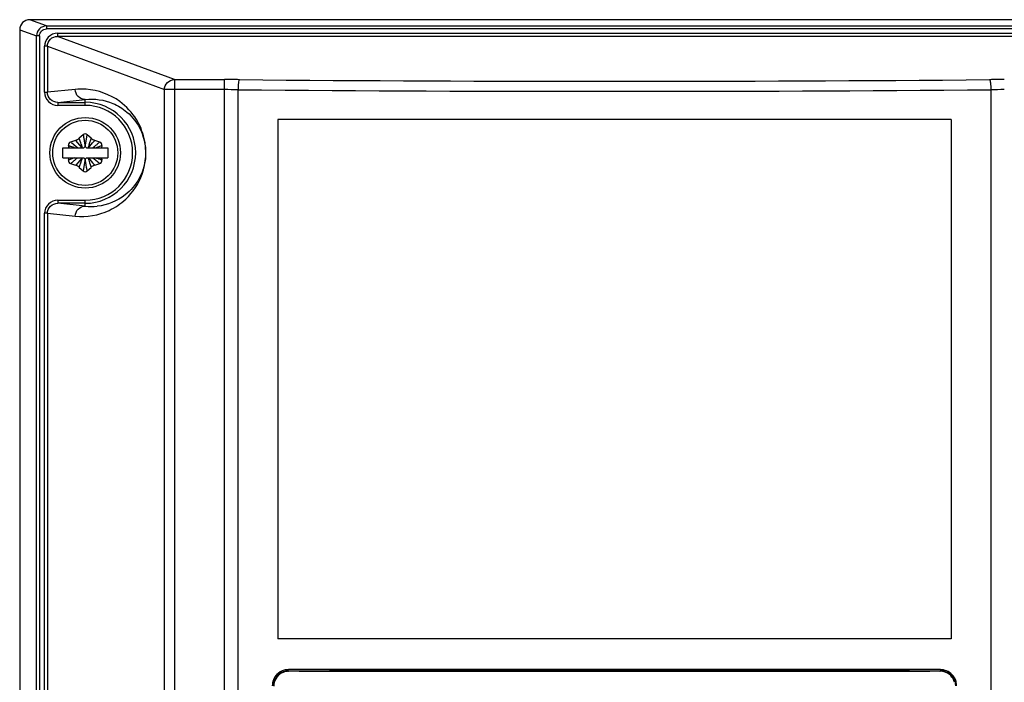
# Model space of a CAD drawing. Header units: inches. Extents: x 0 to 82.7, y 0 to 58.5.
# Tile 11 of 67: x 9.8 to 13.6, y 33.5 to 36.1. Entities that reach past the tile are written whole.
import ezdxf

# ---------------------------------------------------------------- set-up
doc = ezdxf.new("R2010")
doc.units = ezdxf.units.IN
doc.header["$LTSCALE"] = 4.547244
doc.header["$MEASUREMENT"] = 0
doc.layers.get('0').update_dxf_attribs({"linetype": 'CONTINUOUS'})

msp = doc.modelspace()

# ---------------------------------------------------------------- linework, layer by layer
at = {"color": 7, "linetype": 'CONTINUOUS'}
for p, q in [((9.8629, 36.1032), (9.7975, 36.1275)), ((19.246, 36.1275), (9.7975, 36.1275)), ((9.758, 36.0884), (9.758, 19.6232)), ((9.758, 36.0884), (9.8236, 36.0641)), ((9.8629, 36.1032), (9.8629, 36.0914)), ((9.8629, 36.1032), (19.1806, 36.1032)), ((19.1806, 36.0914), (9.8629, 36.0914)), ((9.906, 36.0743), (9.906, 36.0625)), ((9.906, 36.0743), (19.1375, 36.0743)), ((9.8236, 23.9057), (9.8236, 36.0641)), ((9.8352, 36.0641), (9.8236, 36.0641)), ((9.8352, 36.0641), (9.8352, 23.9057)), ((10.362, 35.8936), (9.906, 36.0625)), ((19.1375, 36.0625), (9.906, 36.0625)), ((9.8546, 35.844), (9.8546, 36.0235)), ((9.8663, 36.0235), (9.8546, 36.0235)), ((9.8663, 36.0235), (9.8663, 35.844)), ((9.8663, 36.0235), (10.3232, 35.8543)), ((10.362, 35.8936), (10.362, 20.1002)), ((10.362, 35.8936), (10.5581, 35.8936)), ((10.5581, 20.1189), (10.5581, 35.8936)), ((9.8546, 35.844), (9.8663, 35.844)), ((9.9751, 35.8552), (9.8663, 35.844)), ((10.3232, 20.1395), (10.3232, 35.8543)), ((10.5581, 35.8543), (10.3232, 35.8543)), ((10.6106, 20.0854), (10.6106, 35.854)), ((13.551, 35.854), (13.551, 19.7273)), ((9.9064, 35.8048), (10.0139, 35.8158)), ((9.9064, 35.8048), (9.9064, 35.793)), ((9.9064, 35.8048), (10.0139, 35.8048)), ((10.0139, 35.793), (10.0139, 35.8158)), ((10.0143, 35.793), (9.9064, 35.793)), ((10.7658, 35.7377), (10.7658, 33.7101)), ((13.3958, 35.7377), (10.7658, 35.7377)), ((13.3958, 35.7377), (13.3958, 33.7101)), ((9.9764, 35.6563), (9.9566, 35.6499)), ((9.9849, 35.6465), (9.9767, 35.6559)), ((10.006, 35.6784), (9.9906, 35.6645)), ((9.9968, 35.6465), (9.9907, 35.664)), ((10.016, 35.6451), (10.0217, 35.6781)), ((10.0372, 35.6645), (10.0218, 35.6784)), ((10.0347, 35.6574), (10.0311, 35.6468)), ((10.0372, 35.6645), (10.0347, 35.6574)), ((10.0428, 35.6465), (10.051, 35.6559)), ((10.0711, 35.6499), (10.0514, 35.6563)), ((9.9261, 35.5881), (9.9261, 35.6275)), ((9.9261, 35.6275), (10.0082, 35.6275)), ((9.9506, 35.6275), (9.9487, 35.6362)), ((9.9785, 35.6316), (9.9598, 35.6473)), ((9.9839, 35.6272), (9.9785, 35.6316)), ((10.0015, 35.6274), (9.9849, 35.6465)), ((10.0082, 35.6275), (10.0139, 35.6325)), ((10.0116, 35.6457), (10.0139, 35.6325)), ((10.0139, 35.6325), (10.016, 35.6451)), ((10.0139, 35.6325), (10.0195, 35.6275)), ((10.0195, 35.6275), (10.1016, 35.6275)), ((10.0262, 35.6327), (10.0244, 35.6274)), ((10.0262, 35.6275), (10.0428, 35.6465)), ((10.028, 35.6377), (10.0262, 35.6327)), ((10.0311, 35.6468), (10.028, 35.6377)), ((10.0551, 35.6275), (10.0599, 35.6292)), ((10.0599, 35.6292), (10.0787, 35.6361)), ((10.079, 35.6362), (10.0771, 35.6275)), ((10.1016, 35.6275), (10.1016, 35.5881)), ((9.9261, 35.5881), (10.0082, 35.5881)), ((9.9487, 35.5793), (9.9506, 35.5881)), ((9.9678, 35.5863), (9.949, 35.5794)), ((9.9726, 35.5881), (9.9678, 35.5863)), ((10.0015, 35.5881), (9.9849, 35.5691)), ((9.9966, 35.5687), (9.9998, 35.5778)), ((9.9998, 35.5778), (10.0015, 35.5828)), ((10.0015, 35.5828), (10.0033, 35.5881)), ((10.0139, 35.583), (10.0082, 35.5881)), ((10.0139, 35.583), (10.0117, 35.5704)), ((10.0195, 35.5881), (10.0139, 35.583)), ((10.0161, 35.5699), (10.0139, 35.583)), ((10.0195, 35.5881), (10.1016, 35.5881)), ((10.0262, 35.5881), (10.0428, 35.569)), ((10.0438, 35.5883), (10.0492, 35.5839)), ((10.0492, 35.5839), (10.068, 35.5682)), ((10.0771, 35.5881), (10.079, 35.5793)), ((9.9566, 35.5656), (9.9764, 35.5592)), ((9.9849, 35.5691), (9.9767, 35.5596)), ((9.9906, 35.551), (9.993, 35.5582)), ((9.9906, 35.551), (10.006, 35.5371)), ((9.993, 35.5582), (9.9966, 35.5687)), ((10.0117, 35.5704), (10.006, 35.5375)), ((10.0218, 35.5371), (10.0372, 35.551)), ((10.031, 35.569), (10.037, 35.5515)), ((10.0428, 35.569), (10.051, 35.5596)), ((10.0514, 35.5592), (10.0711, 35.5656)), ((9.9064, 35.4225), (9.9064, 35.4107)), ((9.9064, 35.4225), (10.0139, 35.4225)), ((10.0139, 35.3997), (10.0139, 35.4225)), ((10.0139, 35.3997), (9.9064, 35.4107)), ((10.0139, 35.4107), (9.9064, 35.4107)), ((9.8546, 30.411), (9.8546, 35.3715)), ((9.8663, 35.3715), (9.8546, 35.3715)), ((9.8663, 35.3715), (9.8663, 30.411)), ((9.8663, 35.3715), (9.9751, 35.3604)), ((13.3958, 33.7101), (10.7658, 33.7101)), ((10.8068, 33.5857), (10.8094, 33.5857)), ((13.354, 33.5898), (10.8076, 33.5898)), ((13.3522, 33.5857), (13.3547, 33.5857))]:
    msp.add_line(p, q, dxfattribs=at)
for radius in [0.1378, 0.1271]:
    msp.add_circle((10.0139, 35.6078), radius, dxfattribs=at)
for centre, radius, start, end in [((10.5583, 29.1118), 6.7817, 89.51313, 90.00109), ((12.0808, 208.4813), 172.5942, 269.513691, 270.486309), ((13.6033, 29.1118), 6.7817, 89.99891, 90.48687), ((10.0006, 35.6047), 0.2517, 86.2022, 95.8244), ((10.5582, 30.2495), 5.6048, 89.4644, 90.0012), ((12.0808, 209.6818), 173.834, 269.515429, 270.484571), ((13.6033, 30.2495), 5.6048, 89.9988, 90.5356), ((10.0139, 35.6078), 0.1971, 270, 90), ((10.0139, 35.6078), 0.1852, 270, 89.8776), ((9.9603, 35.6387), 0.0118, 107.9722, 192.0278), ((9.9642, 35.6938), 0.0394, 287.9722, 312.0278), ((10.0139, 35.6696), 0.0118, 47.9722, 132.0278), ((11.8758, 35.9814), 1.8941, 189.71, 190.2098), ((10.0635, 35.6938), 0.0394, 227.9722, 252.0278), ((10.0674, 35.6387), 0.0118, 347.9722, 72.0278), ((9.8019, 35.1796), 0.4793, 69.1438, 69.7569), ((0.5587, 32.3942), 9.9827, 18.89813, 19.01382), ((9.7957, 35.9367), 0.3967, 308.773, 309.7763), ((9.5177, 36.2707), 0.8312, 309.7741, 310.2098), ((11.8454, 33.5177), 2.7739, 130.1015, 130.2176), ((9.9603, 35.5768), 0.0118, 167.9722, 252.0278), ((8.1823, 37.6978), 2.7739, 310.1015, 310.2176), ((10.5101, 34.9448), 0.8312, 129.7741, 130.2098), ((10.2321, 35.2788), 0.3967, 128.773, 129.7763), ((19.469, 38.8214), 9.9827, 198.89813, 199.01382), ((10.2258, 36.036), 0.4793, 249.1438, 249.7569), ((10.0674, 35.5768), 0.0118, 287.9722, 12.0278), ((9.9642, 35.5218), 0.0394, 47.9722, 72.0278), ((10.0139, 35.5459), 0.0118, 227.9722, 312.0278), ((8.1519, 35.2341), 1.8941, 9.71, 10.2098), ((10.0635, 35.5218), 0.0394, 107.9722, 132.0278), ((10.0394, 35.6106), 0.2124, 263.0942, 275.8623), ((10.8074, 33.5273), 0.0585, 127.8385, 142.9061), ((10.8084, 33.525), 0.0583, 112.0809, 119.7071), ((10.8078, 33.5247), 0.0651, 90.147, 105.4601), ((10.9733, 33.765), 0.2447, 227.1439, 227.944), ((13.1884, 33.7649), 0.2446, 312.0557, 312.8563), ((13.3528, 33.5246), 0.0587, 88.0099, 90.5236), ((13.3546, 33.5276), 0.058, 74.8838, 89.8683), ((13.3542, 33.5273), 0.0585, 37.038, 52.0582), ((10.8088, 33.5266), 0.0601, 165.3669, 180.1118), ((13.3534, 33.5256), 0.0578, 14.8645, 30.181), ((13.3526, 33.5264), 0.0647, 0.0645, 14.93)]:
    msp.add_arc(centre, radius, start, end, dxfattribs=at)
msp.add_ellipse((9.7979, 36.088), major_axis=(0.0375, -0.0139), ratio=0.983799, start_param=8.21404, end_param=9.774197, dxfattribs=at)
for points, knots in [([(9.8629, 36.1032), (9.8529, 36.1032), (9.832, 36.0949), (9.8236, 36.0741), (9.8236, 36.0641)], [0, 0, 0, 0, 0.499958, 1, 1, 1, 1]), ([(9.8352, 36.0641), (9.8352, 36.0711), (9.8412, 36.0858), (9.8558, 36.0914), (9.8629, 36.0914)], [0, 0, 0, 0, 0.499721, 1, 1, 1, 1]), ([(9.906, 36.0743), (9.893, 36.0743), (9.8658, 36.0637), (9.8546, 36.0365), (9.8546, 36.0235)], [0, 0, 0, 0, 0.500305, 1, 1, 1, 1]), ([(9.8663, 36.0235), (9.8663, 36.0336), (9.8749, 36.0545), (9.896, 36.0625), (9.906, 36.0625)], [0, 0, 0, 0, 0.499693, 1, 1, 1, 1]), ([(10.3232, 35.8543), (10.3233, 35.8643), (10.3316, 35.8848), (10.3521, 35.8935), (10.362, 35.8936)], [0, 0, 0, 0, 0.502163, 1, 1, 1, 1]), ([(10.6159, 35.8933), (10.6146, 35.8927), (10.6135, 35.8878), (10.6119, 35.88), (10.611, 35.8678), (10.6107, 35.8589), (10.6106, 35.854)], [0, 0, 0, 0, 0.103707, 0.324182, 0.637634, 1, 1, 1, 1]), ([(13.5457, 35.8933), (13.547, 35.8927), (13.5481, 35.8878), (13.5497, 35.88), (13.5506, 35.8678), (13.5509, 35.8589), (13.551, 35.854)], [0, 0, 0, 0, 0.103707, 0.324182, 0.637634, 1, 1, 1, 1]), ([(9.8546, 35.844), (9.8546, 35.8309), (9.8659, 35.8036), (9.8933, 35.793), (9.9064, 35.793)], [0, 0, 0, 0, 0.49966, 1, 1, 1, 1]), ([(9.9064, 35.8048), (9.8963, 35.8048), (9.8751, 35.8129), (9.8663, 35.8339), (9.8663, 35.844)], [0, 0, 0, 0, 0.500364, 1, 1, 1, 1]), ([(9.9751, 35.3604), (10.0194, 35.3558), (10.0937, 35.3685), (10.1856, 35.431), (10.2497, 35.5278), (10.2562, 35.6464), (10.2153, 35.7449), (10.1427, 35.8242), (10.0639, 35.8528), (10.0173, 35.8559)], [0, 0, 0, 0, 0.17045, 0.271386, 0.419624, 0.597826, 0.699555, 0.821427, 1, 1, 1, 1]), ([(10.0139, 35.8158), (10.0039, 35.8158), (9.9833, 35.8244), (9.9751, 35.8451), (9.9751, 35.8552)], [0, 0, 0, 0, 0.497358, 1, 1, 1, 1]), ([(10.0139, 35.8158), (10.05, 35.8202), (10.1106, 35.8116), (10.1859, 35.7649), (10.2412, 35.6926), (10.2575, 35.5946), (10.2289, 35.5041), (10.1663, 35.43), (10.1, 35.4033), (10.0611, 35.3993)], [0, 0, 0, 0, 0.166035, 0.263551, 0.399647, 0.56828, 0.694144, 0.821638, 1, 1, 1, 1]), ([(10.006, 35.6784), (10.0057, 35.6781), (10.0067, 35.6763), (10.0066, 35.6733), (10.0078, 35.6681), (10.0084, 35.6642), (10.0088, 35.662)], [0, 0, 0, 0, 0.072864, 0.277674, 0.596206, 1, 1, 1, 1]), ([(10.0711, 35.6499), (10.0707, 35.6501), (10.0697, 35.6483), (10.0671, 35.6469), (10.0633, 35.6433), (10.0603, 35.6409), (10.0586, 35.6395)], [0, 0, 0, 0, 0.07312, 0.277145, 0.594563, 1, 1, 1, 1]), ([(9.9487, 35.6362), (9.9488, 35.6357), (9.9515, 35.6358), (9.9545, 35.6338), (9.9608, 35.6319), (9.9652, 35.6302), (9.9678, 35.6293)], [0, 0, 0, 0, 0.074108, 0.283004, 0.602036, 1, 1, 1, 1]), ([(9.9566, 35.5656), (9.957, 35.5655), (9.958, 35.5673), (9.9606, 35.5686), (9.9644, 35.5722), (9.9675, 35.5746), (9.9691, 35.576)], [0, 0, 0, 0, 0.07312, 0.277145, 0.594563, 1, 1, 1, 1]), ([(10.079, 35.5793), (10.0789, 35.5798), (10.0762, 35.5797), (10.0732, 35.5818), (10.0669, 35.5836), (10.0625, 35.5854), (10.06, 35.5863)], [0, 0, 0, 0, 0.074108, 0.283004, 0.602036, 1, 1, 1, 1]), ([(10.0218, 35.5371), (10.0221, 35.5374), (10.021, 35.5392), (10.0211, 35.5422), (10.0199, 35.5475), (10.0193, 35.5514), (10.0189, 35.5536)], [0, 0, 0, 0, 0.072864, 0.277674, 0.596206, 1, 1, 1, 1]), ([(9.9064, 35.4225), (9.8933, 35.4225), (9.8659, 35.4119), (9.8546, 35.3846), (9.8546, 35.3715)], [0, 0, 0, 0, 0.500343, 1, 1, 1, 1]), ([(9.8663, 35.3715), (9.8663, 35.3816), (9.8751, 35.4027), (9.8963, 35.4107), (9.9064, 35.4107)], [0, 0, 0, 0, 0.499643, 1, 1, 1, 1]), ([(9.9751, 35.3604), (9.9751, 35.3704), (9.9833, 35.3911), (10.0039, 35.3997), (10.0139, 35.3997)], [0, 0, 0, 0, 0.502374, 1, 1, 1, 1]), ([(10.8068, 33.5857), (10.8065, 33.586), (10.8066, 33.5875), (10.8064, 33.5887), (10.8064, 33.5896)], [0, 0, 0, 0, 0.359999, 1, 1, 1, 1]), ([(10.8094, 33.5857), (11.0209, 33.5859), (11.8685, 33.5859), (12.7162, 33.5864), (13.3522, 33.5857)], [0, 0, 0, 0, 0.249585, 1, 1, 1, 1]), ([(13.3522, 33.5833), (12.9284, 33.5817), (12.0808, 33.5832), (11.2332, 33.5818), (10.8094, 33.5833)], [0, 0, 0, 0, 0.5, 1, 1, 1, 1]), ([(13.3547, 33.5857), (13.3551, 33.586), (13.355, 33.5875), (13.3551, 33.5887), (13.3552, 33.5896)], [0, 0, 0, 0, 0.360004, 1, 1, 1, 1])]:
    msp.add_open_spline(points, degree=3, knots=knots, dxfattribs=at)
for points in [[(10.7795, 33.5756), (10.7708, 33.5706), (10.7631, 33.5631), (10.7581, 33.5543)], [(10.7904, 33.5874), (10.78, 33.5846), (10.7701, 33.5788), (10.7626, 33.5711)], [(10.7715, 33.5735), (10.7814, 33.5812), (10.7944, 33.5856), (10.8068, 33.5857)], [(10.8094, 33.5833), (10.8016, 33.5834), (10.7937, 33.5819), (10.7865, 33.579)], [(13.399, 33.5712), (13.3876, 33.5827), (13.3702, 33.5898), (13.354, 33.5898)], [(13.3819, 33.5757), (13.3737, 33.5803), (13.3642, 33.583), (13.3548, 33.5833)], [(13.3698, 33.5836), (13.3771, 33.5817), (13.3841, 33.5781), (13.3901, 33.5735)], [(13.4033, 33.5546), (13.3983, 33.5633), (13.3906, 33.5708), (13.3819, 33.5757)], [(10.7626, 33.5711), (10.7513, 33.5597), (10.7444, 33.5425), (10.7444, 33.5265)], [(10.7581, 33.5543), (10.7531, 33.5456), (10.7504, 33.5352), (10.7504, 33.5252)], [(10.7507, 33.5418), (10.7526, 33.5492), (10.7561, 33.5565), (10.7607, 33.5626)], [(13.415, 33.5431), (13.4123, 33.5535), (13.4066, 33.5635), (13.399, 33.5712)], [(13.4009, 33.5626), (13.4085, 33.5524), (13.4129, 33.5392), (13.4129, 33.5265)]]:
    msp.add_open_spline(points, degree=3, dxfattribs=at)

doc.saveas('drawing.dxf')
